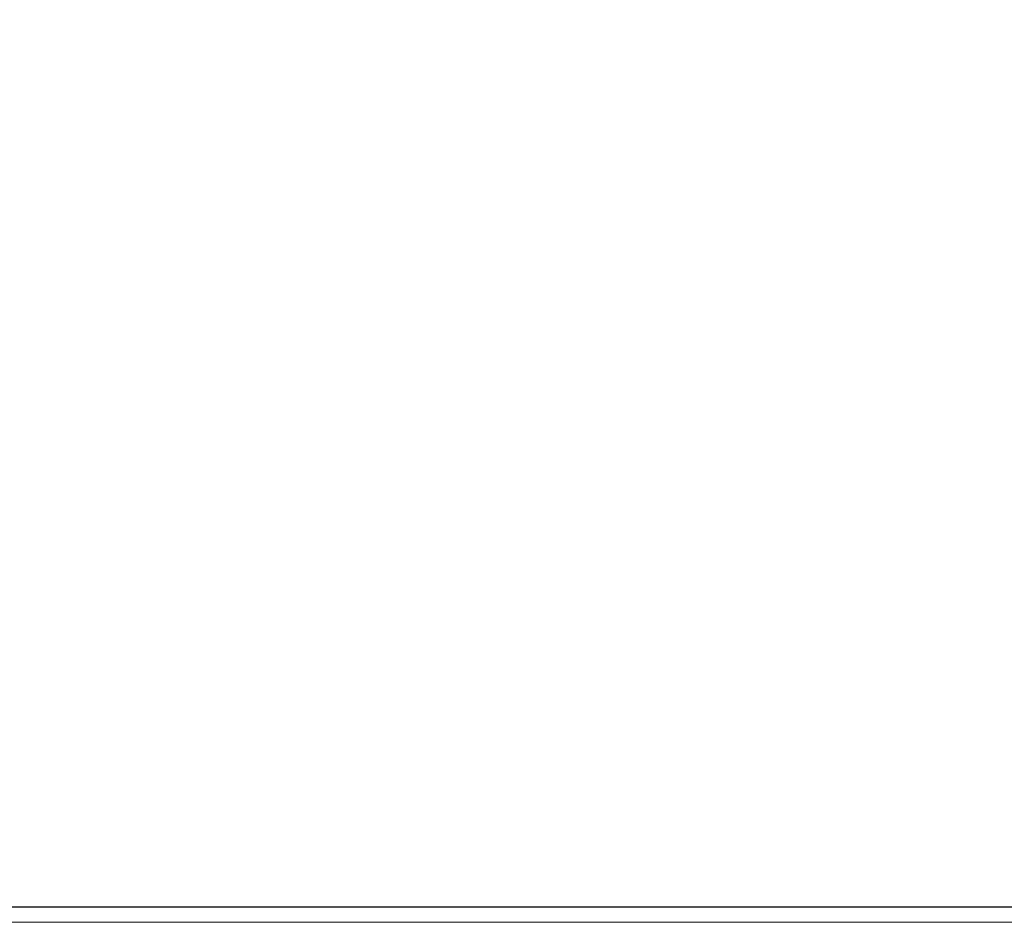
# Model space of a CAD drawing. Header units: millimetres. Extents: x 0 to 841, y 0 to 594.
# Tile 5 of 9: x 321 to 645, y 0 to 297. Entities that reach past the tile are written whole.
import ezdxf

# ---------------------------------------------------------------- set-up
doc = ezdxf.new("R2010")
doc.units = ezdxf.units.MM
doc.layers.add('FORMATO', color=7, linetype='Continuous')
doc.styles.add('SLDTEXTSTYLE3', font='TXT', dxfattribs={"width": 0.75})
doc.dimstyles.new('SLDDIMSTYLE3', dxfattribs={"dimtxt": 3.5, "dimasz": 6, "dimexe": 0, "dimexo": 0.0625, "dimgap": 0.875, "dimtad": 1, "dimtoh": 1, "dimdec": 1, "dimrnd": 1e-09, "dimzin": 12, "dimdsep": 46, "dimtxsty": 'SLDTEXTSTYLE3', "dimblk1": 'NONE', "dimblk2": 'NONE', "dimsah": 1, "dimcen": 0.09, "dimadec": 0, "dimazin": 0, "dimtfac": 1, "dimtdec": 1, "dimtmove": 0, "dimatfit": 3, "dimldrblk": 'NONE', "dimfxl": 0, "dimtolj": 1, "dimtzin": 12, "dimarcsym": 0})

# ---------------------------------------------------------------- blocks, each defined once
blk = doc.blocks.new('*D10')
at = {"color": 7, "linetype": 'Continuous', "lineweight": 0}
for p, q in [((638.5, 357.08), (637.84, 356.82)), ((638.5, 357.08), (640.21, 352.68)), ((625.01, 351.83), (625.67, 352.09)), ((625.01, 351.83), (626.72, 347.43)), ((640.21, 352.68), (639.55, 352.42)), ((626.72, 347.43), (627.38, 347.69))]:
    blk.add_line(p, q, dxfattribs=at)
at = {"color": 7, "linetype": 'Continuous', "lineweight": 0, "char_height": 3.5, "attachment_point": 1, "rotation": 21.2541, "style": 'SLDTEXTSTYLE3'}
for s, insert in [('0,197', (626.56, 351.76)), ('5', (635.12, 349.14)), ('%%c', (630.46, 347.32))]:
    blk.add_mtext(s, dxfattribs=dict(at, insert=insert))
blk = doc.blocks.new('_NONE')

msp = doc.modelspace()

# ---------------------------------------------------------------- linework, layer by layer
at = {"layer": 'FORMATO'}
msp.add_line((835.95, 5), (24.95, 5), dxfattribs=at)
at = {"layer": 'FORMATO', "lineweight": 0}
msp.add_line((0, 0), (841, 0), dxfattribs=at)

# ---------------------------------------------------------------- dimensions: what is measured, and where the dimension line sits
at = {"color": 7, "linetype": 'Continuous', "lineweight": 0}
dim = msp.add_diameter_dim_2p(p1=(4.41, 2.35), p2=(0, 0), dimstyle='SLDDIMSTYLE3', dxfattribs=at)
dim.commit()
dim.dimension.update_dxf_attribs({"geometry": '*D10', "text_midpoint": (634.98, 344.3), "dimtype": 163})

doc.saveas('drawing.dxf')
